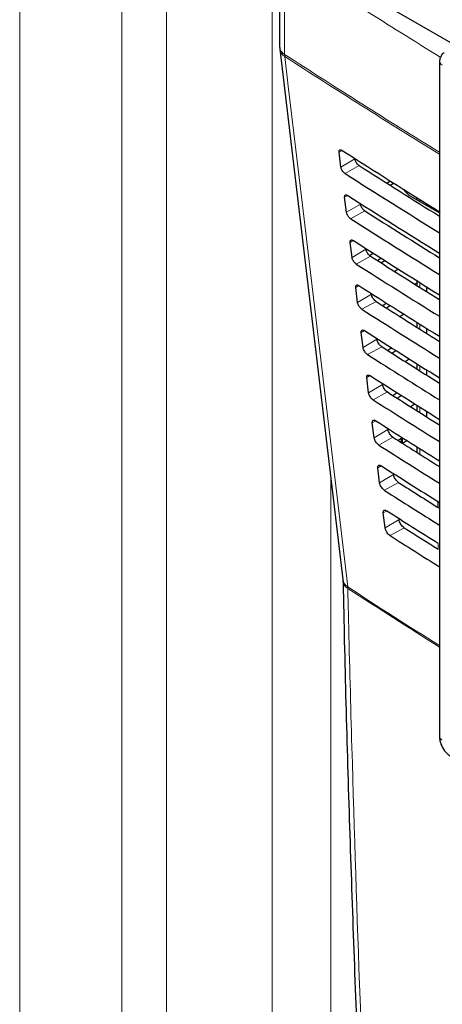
# Paper-space layout 'Blatt2' of a CAD drawing. Header units: millimetres. Extents: x 5 to 418, y 2 to 292.
# Tile 20 of 103: x 109.31 to 116.44, y 179.1 to 195.71. Entities that reach past the tile are written whole.
import ezdxf

# ---------------------------------------------------------------- set-up
doc = ezdxf.new("R2010")
doc.units = ezdxf.units.MM

psp = doc.layouts.new('Blatt2')

# ---------------------------------------------------------------- linework, layer by layer
at = {"color": 7, "linetype": 'Continuous', "lineweight": 18}
for p, q in [((111.782, 159.439), (111.782, 200.081)), ((109.305, 159.028), (109.305, 199.758)), ((111.026, 199.732), (111.026, 159.002)), ((113.567, 199.067), (113.567, 159.373)), ((113.775, 196.74), (113.775, 195.125)), ((114.745, 193.506), (114.695, 193.476)), ((114.96, 193.362), (114.726, 193.222)), ((115.033, 193.249), (114.794, 193.116)), ((114.839, 192.746), (114.788, 192.715)), ((115.053, 192.601), (114.819, 192.461)), ((116.054, 192.68), (116.054, 192.644)), ((115.128, 192.485), (114.889, 192.352)), ((114.934, 191.986), (114.881, 191.954)), ((115.146, 191.841), (114.912, 191.701)), ((115.223, 191.722), (114.984, 191.589)), ((115.028, 191.226), (114.974, 191.193)), ((116.054, 191.278), (116.054, 191.197)), ((115.24, 191.08), (115.005, 190.94)), ((115.318, 190.958), (115.079, 190.825)), ((116.054, 190.577), (116.054, 190.492)), ((115.123, 190.466), (115.068, 190.433)), ((115.333, 190.319), (115.099, 190.179)), ((115.413, 190.194), (115.174, 190.062)), ((116.054, 189.876), (116.054, 189.789)), ((115.217, 189.706), (115.161, 189.672)), ((115.426, 189.558), (115.192, 189.418)), ((115.508, 189.431), (115.269, 189.298)), ((115.739, 189.374), (115.739, 189.368)), ((116.054, 189.175), (116.054, 189.085)), ((116.167, 189.082), (116.185, 189.093)), ((115.312, 188.945), (115.254, 188.911)), ((115.519, 188.797), (115.285, 188.657)), ((115.603, 188.667), (115.364, 188.534)), ((115.739, 188.641), (115.739, 188.581)), ((115.766, 188.657), (115.766, 188.568)), ((116.054, 188.475), (116.054, 188.381)), ((115.406, 188.185), (115.347, 188.15)), ((114.553, 170.204), (114.553, 187.967)), ((115.612, 188.036), (115.378, 187.896)), ((115.698, 187.904), (115.459, 187.771)), ((116.386, 187.565), (116.386, 187.468)), ((115.501, 187.425), (115.44, 187.389)), ((115.705, 187.276), (115.471, 187.136)), ((115.793, 187.14), (115.554, 187.007)), ((116.367, 186.776), (116.367, 186.876)), ((114.841, 186.114), (114.839, 186.141))]:
    psp.add_line(p, q, dxfattribs=at)
at = {"color": 7, "linetype": 'Continuous', "lineweight": 25}
for p, q in [((113.691, 196.868), (113.691, 195.253)), ((125.784, 190.004), (114.539, 196.496)), ((113.693, 195.214), (114.756, 186.265)), ((116.387, 195.01), (116.387, 183.624)), ((114.726, 193.222), (114.695, 193.476)), ((115.497, 192.955), (115.558, 192.99)), ((115.553, 192.92), (115.614, 192.955)), ((114.819, 192.461), (114.788, 192.715)), ((115.805, 192.817), (115.82, 192.826)), ((115.912, 192.726), (116.387, 192.452)), ((116.005, 192.711), (116.005, 192.673)), ((116.167, 192.61), (116.167, 192.579)), ((114.912, 191.701), (114.881, 191.954)), ((115.209, 191.732), (115.271, 191.771)), ((115.405, 191.686), (115.343, 191.645)), ((115.401, 191.608), (115.466, 191.648)), ((115.627, 191.465), (115.691, 191.505)), ((116.005, 191.267), (115.974, 191.247)), ((116.005, 191.308), (116.005, 191.227)), ((116.167, 191.207), (116.167, 191.126)), ((115.005, 190.94), (114.974, 191.193)), ((115.495, 190.929), (115.43, 190.886)), ((115.492, 190.848), (115.558, 190.889)), ((115.717, 190.705), (115.784, 190.746)), ((116.005, 190.608), (116.005, 190.523)), ((115.099, 190.179), (115.068, 190.433)), ((116.167, 190.506), (116.167, 190.422)), ((115.585, 190.172), (115.518, 190.128)), ((115.582, 190.087), (115.651, 190.13)), ((115.807, 189.944), (115.877, 189.987)), ((116.005, 189.907), (116.005, 189.819)), ((116.167, 189.805), (116.167, 189.718)), ((115.192, 189.418), (115.161, 189.672)), ((115.674, 189.415), (115.605, 189.369)), ((115.672, 189.326), (115.744, 189.371)), ((115.897, 189.183), (115.97, 189.228)), ((116.005, 189.206), (116.005, 189.116)), ((116.167, 189.104), (116.167, 189.082)), ((116.167, 189.082), (116.17, 189.011)), ((115.285, 188.657), (115.254, 188.911)), ((115.764, 188.658), (115.692, 188.61)), ((115.755, 188.652), (115.755, 188.57)), ((115.762, 188.566), (115.837, 188.612)), ((115.988, 188.423), (116.005, 188.433)), ((116.005, 188.506), (116.005, 188.412)), ((115.378, 187.896), (115.347, 188.15)), ((116.361, 187.581), (116.361, 187.483)), ((115.471, 187.136), (115.44, 187.389))]:
    psp.add_line(p, q, dxfattribs=at)
at = {"color": 7, "linetype": 'Continuous', "lineweight": 18, "flags": 128}
psp.add_lwpolyline([(113.777, 195.09), (113.837, 194.589), (114.075, 192.583), (114.839, 186.141)], dxfattribs=at)
at = {"color": 7, "linetype": 'Continuous', "lineweight": 18}
for centre, radius, start, end in [((193.424, 319.821), 146.605, 237.0921, 238.30656), ((113.85, 195.266), 0.16, 184.8044, 242.0683), ((113.866, 195.241), 0.175, 188.9521, 239.663), ((193.419, 318.198), 146.595, 237.09208, 238.29968), ((114.046, 195.124), 0.27, 179.8815, 187.3103), ((193.419, 318.159), 146.591, 237.09207, 238.2987), ((116.469, 195.017), 0.0823, 185.0787, 246.2415), ((114.928, 186.292), 0.175, 188.8721, 239.5969), ((114.918, 186.256), 0.162, 184.064, 241.5526), ((193.183, 306.939), 143.979, 237.03446, 237.76528), ((193.142, 306.843), 143.898, 237.03406, 237.76451), ((116.466, 183.629), 0.0801, 184.1293, 247.1908)]:
    psp.add_arc(centre, radius, start, end, dxfattribs=at)
at = {"color": 7, "linetype": 'Continuous', "lineweight": 25}
for centre, radius, start, end in [((114.024, 195.253), 0.333, 180, 186.7694), ((116.553, 195.01), 0.167, 120.8709, 180)]:
    psp.add_arc(centre, radius, start, end, dxfattribs=at)
for centre, major_axis, ratio, start_param, end_param in [((238.43, 260.546), (166.862, 2.568), 0.587275, 3.868493, 3.883113), ((237.88, 255.073), (165.682, -2.461), 0.567125, 3.885601, 3.897695), ((237.88, 255.073), (166.018, -2.466), 0.567125, 3.885702, 3.899882), ((238.429, 259.73), (166.728, 2.566), 0.587275, 3.868453, 3.882164), ((116.266, 192.923), (0.5, -0.007), 0.567125, 3.439115, 3.935417), ((237.881, 254.257), (165.548, -2.459), 0.567125, 3.885561, 3.896821), ((237.88, 254.257), (165.884, -2.464), 0.567125, 3.885662, 3.899014), ((238.429, 258.913), (166.595, 2.564), 0.587275, 3.868413, 3.881303), ((237.881, 253.441), (165.414, -2.457), 0.567125, 3.88552, 3.895945), ((237.88, 253.44), (165.751, -2.462), 0.567125, 3.885622, 3.898143), ((238.429, 258.096), (166.461, 2.561), 0.587275, 3.868373, 3.880439), ((237.881, 252.624), (165.281, -2.455), 0.567125, 3.88548, 3.895066), ((237.881, 252.624), (165.617, -2.46), 0.567125, 3.885581, 3.89727), ((238.429, 257.28), (166.327, 2.559), 0.587275, 3.868333, 3.879574), ((237.881, 251.807), (165.483, -2.458), 0.567125, 3.885541, 3.896395), ((237.881, 251.808), (165.147, -2.453), 0.567125, 3.885439, 3.894186), ((238.429, 256.463), (166.193, 2.557), 0.587275, 3.868293, 3.878706), ((237.882, 250.991), (165.013, -2.451), 0.567125, 3.885399, 3.893303), ((237.881, 250.991), (165.349, -2.456), 0.567125, 3.885501, 3.895518), ((238.428, 255.646), (166.059, 2.555), 0.587275, 3.868253, 3.877836), ((237.882, 250.175), (164.879, -2.449), 0.567125, 3.885358, 3.892417), ((237.881, 250.175), (165.215, -2.454), 0.567125, 3.88546, 3.894638), ((238.428, 254.83), (165.926, 2.553), 0.587275, 3.868213, 3.876956), ((237.882, 249.358), (164.745, -2.447), 0.567125, 3.885318, 3.891522), ((237.881, 249.358), (165.082, -2.452), 0.567125, 3.88542, 3.893756), ((238.428, 254.013), (165.792, 2.551), 0.587275, 3.868173, 3.875914), ((237.882, 248.542), (164.612, -2.445), 0.567125, 3.885277, 3.890463), ((237.882, 248.542), (164.948, -2.45), 0.567125, 3.885379, 3.892872)]:
    psp.add_ellipse(centre, major_axis=major_axis, ratio=ratio, start_param=start_param, end_param=end_param, dxfattribs=at)
for points, knots in [([(114.695, 193.476), (114.695, 193.479), (114.694, 193.489), (114.697, 193.504), (114.707, 193.514), (114.722, 193.516), (114.736, 193.511), (114.744, 193.506), (114.746, 193.505)], [0, 0, 0, 0, 0.085053, 0.301991, 0.519612, 0.736769, 0.952234, 1, 1, 1, 1]), ([(115.033, 193.249), (115.03, 193.251), (115.02, 193.258), (115.002, 193.275), (114.983, 193.301), (114.969, 193.329), (114.962, 193.35), (114.96, 193.36), (114.96, 193.362)], [0, 0, 0, 0, 0.090146, 0.302268, 0.513764, 0.725705, 0.93926, 1, 1, 1, 1]), ([(114.794, 193.116), (114.792, 193.118), (114.782, 193.124), (114.766, 193.14), (114.748, 193.164), (114.734, 193.19), (114.728, 193.21), (114.726, 193.22), (114.726, 193.222)], [0, 0, 0, 0, 0.081983, 0.294147, 0.505651, 0.717552, 0.931033, 1, 1, 1, 1]), ([(114.788, 192.715), (114.788, 192.718), (114.787, 192.729), (114.79, 192.744), (114.8, 192.755), (114.816, 192.756), (114.831, 192.751), (114.839, 192.746), (114.84, 192.745)], [0, 0, 0, 0, 0.088537, 0.305494, 0.523121, 0.740262, 0.955696, 1, 1, 1, 1]), ([(115.128, 192.485), (115.125, 192.488), (115.114, 192.495), (115.096, 192.512), (115.077, 192.539), (115.062, 192.567), (115.055, 192.589), (115.054, 192.599), (115.053, 192.601)], [0, 0, 0, 0, 0.093114, 0.305221, 0.516715, 0.728672, 0.942253, 1, 1, 1, 1]), ([(114.889, 192.352), (114.887, 192.354), (114.877, 192.361), (114.86, 192.377), (114.842, 192.402), (114.828, 192.428), (114.821, 192.449), (114.819, 192.459), (114.819, 192.461)], [0, 0, 0, 0, 0.0853594, 0.2975052, 0.5090059, 0.7209231, 0.9344343, 1, 1, 1, 1]), ([(114.881, 191.954), (114.881, 191.958), (114.88, 191.969), (114.883, 191.984), (114.894, 191.995), (114.91, 191.997), (114.925, 191.991), (114.934, 191.986), (114.935, 191.985)], [0, 0, 0, 0, 0.091841, 0.308817, 0.526449, 0.743575, 0.95898, 1, 1, 1, 1]), ([(114.984, 191.589), (114.981, 191.591), (114.971, 191.598), (114.954, 191.614), (114.935, 191.64), (114.921, 191.667), (114.914, 191.688), (114.913, 191.698), (114.912, 191.701)], [0, 0, 0, 0, 0.088564, 0.300693, 0.512191, 0.724124, 0.937664, 1, 1, 1, 1]), ([(115.223, 191.722), (115.22, 191.724), (115.209, 191.732), (115.19, 191.75), (115.17, 191.777), (115.155, 191.806), (115.148, 191.828), (115.147, 191.838), (115.146, 191.841)], [0, 0, 0, 0, 0.09594, 0.308034, 0.519526, 0.731498, 0.945105, 1, 1, 1, 1]), ([(114.974, 191.193), (114.974, 191.197), (114.973, 191.208), (114.977, 191.224), (114.988, 191.235), (115.005, 191.237), (115.02, 191.231), (115.028, 191.226), (115.029, 191.225)], [0, 0, 0, 0, 0.094979, 0.311974, 0.52961, 0.746722, 0.962099, 1, 1, 1, 1]), ([(115.318, 190.958), (115.314, 190.961), (115.303, 190.968), (115.284, 190.987), (115.264, 191.015), (115.248, 191.045), (115.241, 191.067), (115.24, 191.078), (115.24, 191.08)], [0, 0, 0, 0, 0.098634, 0.310715, 0.522207, 0.734193, 0.947825, 1, 1, 1, 1]), ([(115.079, 190.825), (115.076, 190.827), (115.066, 190.834), (115.048, 190.852), (115.029, 190.878), (115.014, 190.906), (115.007, 190.927), (115.006, 190.938), (115.005, 190.94)], [0, 0, 0, 0, 0.091609, 0.303723, 0.515218, 0.727167, 0.940735, 1, 1, 1, 1]), ([(115.068, 190.433), (115.067, 190.436), (115.066, 190.448), (115.07, 190.464), (115.081, 190.475), (115.099, 190.477), (115.114, 190.471), (115.123, 190.466), (115.124, 190.465)], [0, 0, 0, 0, 0.097964, 0.314976, 0.532617, 0.749714, 0.965065, 1, 1, 1, 1]), ([(115.413, 190.194), (115.409, 190.197), (115.397, 190.205), (115.378, 190.224), (115.357, 190.253), (115.341, 190.284), (115.335, 190.306), (115.333, 190.317), (115.333, 190.319)], [0, 0, 0, 0, 0.101205, 0.313275, 0.524765, 0.736765, 0.950421, 1, 1, 1, 1]), ([(115.174, 190.062), (115.171, 190.064), (115.16, 190.071), (115.142, 190.089), (115.122, 190.116), (115.107, 190.145), (115.1, 190.166), (115.099, 190.177), (115.099, 190.179)], [0, 0, 0, 0, 0.0945061, 0.3066068, 0.5181, 0.730064, 0.9436579, 1, 1, 1, 1]), ([(115.161, 189.672), (115.16, 189.676), (115.159, 189.688), (115.163, 189.704), (115.175, 189.716), (115.193, 189.717), (115.209, 189.711), (115.217, 189.706), (115.218, 189.705)], [0, 0, 0, 0, 0.1008064, 0.3178345, 0.5354797, 0.7525636, 0.9678898, 1, 1, 1, 1]), ([(115.508, 189.431), (115.504, 189.434), (115.492, 189.442), (115.472, 189.462), (115.451, 189.491), (115.435, 189.522), (115.428, 189.545), (115.426, 189.556), (115.426, 189.558)], [0, 0, 0, 0, 0.103661, 0.315721, 0.52721, 0.739224, 0.952903, 1, 1, 1, 1]), ([(115.269, 189.298), (115.266, 189.3), (115.255, 189.308), (115.236, 189.326), (115.216, 189.354), (115.2, 189.383), (115.194, 189.405), (115.192, 189.416), (115.192, 189.418)], [0, 0, 0, 0, 0.097267, 0.309354, 0.520846, 0.732825, 0.946444, 1, 1, 1, 1]), ([(115.254, 188.911), (115.254, 188.915), (115.253, 188.928), (115.257, 188.944), (115.269, 188.956), (115.287, 188.957), (115.303, 188.951), (115.312, 188.945), (115.313, 188.945)], [0, 0, 0, 0, 0.103516, 0.32056, 0.538209, 0.75528, 0.970583, 1, 1, 1, 1]), ([(115.603, 188.667), (115.599, 188.67), (115.586, 188.678), (115.566, 188.699), (115.544, 188.729), (115.528, 188.761), (115.521, 188.784), (115.519, 188.795), (115.519, 188.797)], [0, 0, 0, 0, 0.10601, 0.31806, 0.52955, 0.741577, 0.955277, 1, 1, 1, 1]), ([(115.364, 188.534), (115.36, 188.537), (115.349, 188.545), (115.33, 188.564), (115.309, 188.592), (115.294, 188.622), (115.287, 188.644), (115.285, 188.655), (115.285, 188.657)], [0, 0, 0, 0, 0.0999, 0.311976, 0.523466, 0.735459, 0.949103, 1, 1, 1, 1]), ([(115.347, 188.15), (115.347, 188.154), (115.346, 188.167), (115.35, 188.184), (115.362, 188.196), (115.381, 188.197), (115.398, 188.191), (115.407, 188.185), (115.408, 188.185)], [0, 0, 0, 0, 0.106103, 0.323161, 0.540814, 0.757873, 0.973154, 1, 1, 1, 1]), ([(115.459, 187.771), (115.455, 187.773), (115.443, 187.781), (115.424, 187.801), (115.403, 187.83), (115.387, 187.861), (115.38, 187.883), (115.378, 187.894), (115.378, 187.896)], [0, 0, 0, 0, 0.102414, 0.314479, 0.525969, 0.737976, 0.951642, 1, 1, 1, 1]), ([(115.698, 187.904), (115.693, 187.907), (115.681, 187.915), (115.66, 187.936), (115.638, 187.967), (115.621, 188), (115.614, 188.023), (115.613, 188.034), (115.612, 188.036)], [0, 0, 0, 0, 0.108259, 0.3203, 0.531789, 0.743829, 0.957551, 1, 1, 1, 1]), ([(115.44, 187.389), (115.44, 187.394), (115.439, 187.407), (115.443, 187.425), (115.456, 187.436), (115.475, 187.438), (115.492, 187.431), (115.501, 187.425), (115.502, 187.425)], [0, 0, 0, 0, 0.108574, 0.325646, 0.543303, 0.76035, 0.97561, 1, 1, 1, 1]), ([(115.793, 187.14), (115.788, 187.143), (115.775, 187.152), (115.754, 187.174), (115.731, 187.205), (115.714, 187.238), (115.707, 187.262), (115.706, 187.274), (115.705, 187.276)], [0, 0, 0, 0, 0.110414, 0.322446, 0.533936, 0.745989, 0.95973, 1, 1, 1, 1]), ([(115.554, 187.007), (115.55, 187.01), (115.538, 187.018), (115.518, 187.038), (115.496, 187.068), (115.48, 187.1), (115.473, 187.122), (115.472, 187.134), (115.471, 187.136)], [0, 0, 0, 0, 0.104817, 0.316872, 0.528361, 0.740382, 0.954071, 1, 1, 1, 1]), ([(114.755, 186.263), (114.755, 186.26), (114.757, 186.254), (114.757, 186.241), (114.757, 186.233)], [0, 0, 0, 0, 0.36939, 1, 1, 1, 1]), ([(114.761, 186.245), (114.768, 185.905), (114.803, 184.165), (114.901, 181.048), (115.057, 176.896), (115.229, 173.154), (115.363, 170.807), (115.419, 169.826)], [0, 0, 0, 0, 0.0612246, 0.3135931, 0.5660969, 0.8186987, 1, 1, 1, 1]), ([(116.387, 183.624), (116.388, 183.598), (116.393, 183.533), (116.435, 183.428), (116.504, 183.333), (116.563, 183.292), (116.588, 183.275)], [0, 0, 0, 0, 0.187821, 0.477899, 0.78076, 1, 1, 1, 1])]:
    psp.add_open_spline(points, degree=3, knots=knots, dxfattribs=at)
at = {"color": 7, "linetype": 'Continuous', "lineweight": 18}
psp.add_open_spline([(114.841, 186.114), (114.845, 185.935), (114.866, 185.041), (114.965, 181.296), (115.157, 175.985), (115.403, 171.44), (115.498, 169.695)], degree=3, knots=[0, 0, 0, 0, 0.032288, 0.161438, 0.678067, 1, 1, 1, 1], dxfattribs=at)

doc.saveas('drawing.dxf')
